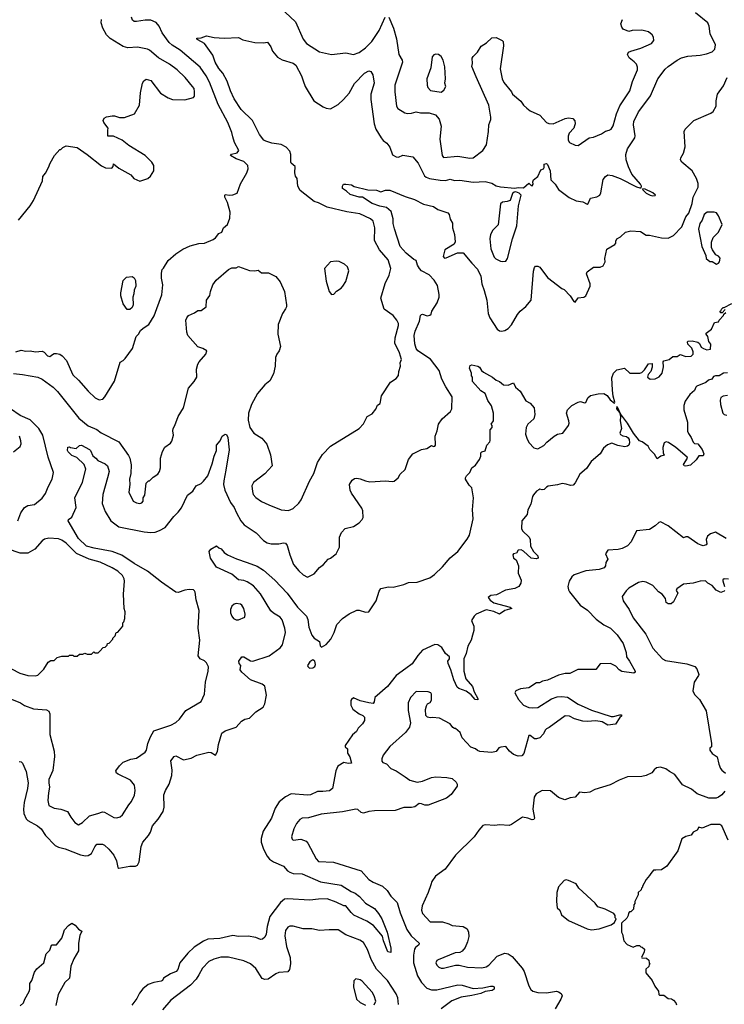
# Model space of a CAD drawing. Extents: x 1863118 to 1989590, y 394482 to 532474.
# Tile 43 of 215: x 1883310 to 1889737, y 460887 to 469863. Entities that reach past the tile are written whole.
import ezdxf

# ---------------------------------------------------------------- set-up
doc = ezdxf.new("R2010")
doc.units = 0

msp = doc.modelspace()

# ---------------------------------------------------------------- linework, layer by layer
at = {"layer": '0CON20XD'}
for points in [[(1885685.8, 469975), (1885824.3, 469845), (1885895.6, 469685), (1885925.4, 469645.4), (1886045, 469571.1), (1886154.3, 469545.7), (1886285, 469560), (1886355, 469544.5), (1886405, 469563.1), (1886464.7, 469605.3), (1886522.9, 469665), (1886589.6, 469765), (1886642.7, 469887.3)], [(1883300, 468035), (1883405, 468166), (1883435.4, 468214.6), (1883518.8, 468395), (1883522, 468435), (1883546.2, 468465), (1883573.9, 468516.1), (1883586.7, 468555), (1883627.5, 468625), (1883675, 468680), (1883685, 468680), (1883703, 468697), (1883735, 468712.5), (1883835, 468696.7), (1883926.7, 468635), (1884055, 468531.2), (1884093.9, 468513.9), (1884149.3, 468510.7), (1884162.5, 468525), (1884165, 468550), (1884215, 468508.8), (1884325, 468450), (1884352.5, 468415), (1884405, 468392.5), (1884480, 468415), (1884503, 468437), (1884532.5, 468485), (1884532.5, 468535), (1884515.9, 468565.9), (1884455, 468626.7), (1884305, 468716.2), (1884243.3, 468765), (1884165, 468802.9), (1884115, 468800), (1884112.5, 468855), (1884117.5, 468875), (1884077.5, 468925), (1884072.5, 468945), (1884080, 468965), (1884103, 468977), (1884155, 468986.7), (1884175, 468986.7), (1884220.5, 468970.5), (1884265, 468971.2), (1884356.7, 469005), (1884402, 469085), (1884412, 469195), (1884430, 469285), (1884442.5, 469305), (1884465, 469322.5), (1884505, 469310), (1884595, 469193.3), (1884665, 469152), (1884705, 469136), (1884815, 469132), (1884895, 469153.3), (1884903.3, 469166.7), (1884905.8, 469204.2), (1884900, 469235), (1884887.5, 469255), (1884819.2, 469335), (1884745.6, 469405), (1884675, 469456.9), (1884576.2, 469516.2), (1884495, 469584), (1884475, 469594), (1884385, 469612), (1884297.3, 469607.3), (1884255, 469618.6), (1884135, 469692.9), (1884100.8, 469725), (1884067.1, 469785), (1884054.2, 469835), (1884055.8, 469865)], [(1883610.3, 466809.7), (1883625, 466818.8), (1883645, 466820.8), (1883675, 466812.5), (1883697.4, 466797.4), (1883737.5, 466755), (1883794.2, 466625), (1883847.2, 466577.2), (1883935, 466476), (1883997, 466417), (1884035, 466398.8), (1884067.5, 466405), (1884086.2, 466425), (1884175, 466567.5), (1884225, 466740), (1884255, 466756.7), (1884273.3, 466775), (1884338.8, 466865), (1884373.3, 466975), (1884395, 466997.5), (1884411.7, 467028.3), (1884435, 467052.5), (1884486.7, 467085), (1884537.9, 467162.1), (1884607.5, 467355), (1884616.2, 467445), (1884603.6, 467506.4), (1884603.6, 467553.6), (1884610, 467585), (1884620.5, 467599.5), (1884665, 467666.7), (1884735, 467728.8), (1884798.8, 467771.2), (1884865, 467800.8), (1884945, 467822), (1884995, 467826), (1885075, 467860.8), (1885095.8, 467875), (1885125, 467914.3), (1885155, 467927.5), (1885169.2, 467965), (1885205.7, 467995), (1885227.5, 468055), (1885228.8, 468108.8), (1885205.8, 468195.8), (1885182.5, 468245), (1885182.5, 468265), (1885185, 468270), (1885225, 468263.3), (1885255, 468266.7), (1885295, 468282.5), (1885323.4, 468366.6), (1885382.4, 468467.6), (1885394.2, 468505), (1885390.8, 468535), (1885355, 468569.2), (1885284.3, 468595), (1885233.3, 468625), (1885242.3, 468637.7), (1885295, 468650.6), (1885308.2, 468671.8), (1885269.5, 468745), (1885254.5, 468795), (1885245, 468833.8), (1885207, 468927), (1885119.1, 469089.1), (1885042.2, 469295), (1885012, 469352), (1884955, 469431.9), (1884775, 469586.4), (1884701.5, 469631.5), (1884674.4, 469655), (1884608.8, 469745), (1884582.7, 469805), (1884555, 469836.5), (1884505, 469857.9), (1884455, 469858.5), (1884375, 469846.4), (1884355, 469848.1), (1884338.3, 469858.3), (1884330, 469885)], [(1885432.9, 465562.9), (1885440.8, 465535), (1885465, 465506), (1885515, 465470.8), (1885581.4, 465441.4), (1885695, 465396.2), (1885760.7, 465389.3), (1885805, 465407.5), (1885856.7, 465455), (1885876.7, 465485), (1885954.1, 465655.9), (1885992.9, 465725), (1886027.5, 465825), (1886072.1, 465897.9), (1886145, 465976.2), (1886405, 466136.7), (1886445, 466177.5), (1886480, 466245), (1886525, 466270), (1886558.3, 466311.7), (1886575, 466347.5), (1886597.5, 466365), (1886610, 466435), (1886692, 466558), (1886745, 466593.3), (1886765, 466620), (1886766.7, 466655), (1886784, 466705), (1886781.2, 466735), (1886792.5, 466765), (1886774.2, 466825), (1886731.9, 466915), (1886735, 466962.5), (1886766, 467075), (1886764, 467095), (1886750.8, 467125), (1886716.9, 467166.9), (1886635, 467223.8), (1886604.5, 467325), (1886643, 467457), (1886681.2, 467535), (1886696, 467595), (1886672, 467675), (1886592.2, 467765), (1886545, 467850), (1886549.6, 467965), (1886535, 468026), (1886508.9, 468048.9), (1886412, 468092), (1886295, 468111.8), (1886115, 468153.1), (1886035, 468194.3), (1885995.6, 468205.6), (1885867.4, 468307.4), (1885845.5, 468345.5), (1885840, 468415), (1885826.4, 468436.4), (1885818.3, 468468.3), (1885821.4, 468525), (1885787.5, 468555), (1885784.3, 468564.3), (1885784.4, 468635), (1885773.6, 468663.6), (1885740.9, 468700.9), (1885695, 468726.7), (1885608.9, 468738.9), (1885555, 468754.4), (1885536.4, 468766.4), (1885497.3, 468817.3), (1885434.7, 468944.7), (1885329.4, 469045), (1885265, 469142), (1885232.5, 469215), (1885203.1, 469303.1), (1885162.7, 469375), (1885127.7, 469417.7), (1885092.2, 469475), (1885070.2, 469540.2), (1884996.9, 469645), (1884935, 469678.8), (1884926.7, 469685), (1884925, 469696.2), (1884965, 469699.2), (1885015, 469715.5), (1885085, 469702.5), (1885175, 469695.8), (1885305, 469702), (1885345, 469680.8), (1885454.2, 469654.2), (1885532.7, 469652.7), (1885569.2, 469659.2), (1885600, 469615), (1885615, 469576.7), (1885662.7, 469522.7), (1885705, 469496), (1885805, 469465.7), (1885828.7, 469448.7), (1885881.7, 469351.7), (1885894.5, 469304.5), (1885914.6, 469254.6), (1885993.9, 469123.9), (1886077.6, 469067.6), (1886105.4, 469055.4), (1886145, 469049.4), (1886215, 469090), (1886264.7, 469135.3), (1886315, 469192), (1886365, 469282), (1886454, 469375), (1886495, 469397.5), (1886512.3, 469392.3), (1886531.2, 469361.2), (1886542.5, 469285), (1886513.5, 469185), (1886511.5, 469135), (1886542.1, 468915), (1886559.5, 468865), (1886605.5, 468785), (1886625, 468760.6), (1886657.2, 468737.2), (1886685, 468700), (1886710.8, 468630.8), (1886744.1, 468614.1), (1886765, 468610.8), (1886805, 468629.2), (1886894.5, 468614.5), (1886945.5, 468555.5), (1887000.8, 468440.8), (1887016.6, 468426.6), (1887046.8, 468416.8), (1887145, 468399.8), (1887195, 468398.4), (1887235, 468408.9), (1887275, 468398.5), (1887325, 468401.1), (1887445, 468381.5), (1887555, 468387.5), (1887615, 468372.5), (1887655, 468348.1), (1887695, 468338.1), (1887825, 468328), (1887855, 468333.8), (1887905, 468330), (1887955, 468372.5), (1887975, 468352.5), (1887985, 468350), (1887992.5, 468365), (1887990, 468385), (1887996.4, 468403.6), (1888036.8, 468433.2), (1888063.3, 468495), (1888086.1, 468503.9), (1888092.5, 468515), (1888092.5, 468545), (1888115, 468552.5), (1888125, 468542.5), (1888148.8, 468485), (1888153.2, 468403.2), (1888193.8, 468365), (1888225, 468314), (1888321.7, 468241.7), (1888385, 468212), (1888445, 468203.3), (1888485, 468180), (1888495, 468187.5), (1888517.5, 468235), (1888575, 468248.8), (1888601.2, 468265), (1888610, 468285), (1888632, 468405), (1888653.3, 468435), (1888675, 468448.8), (1888715, 468442), (1888786.6, 468416.6), (1888935, 468340), (1888965, 468330), (1888978.3, 468331.7), (1888982.5, 468345), (1888973.3, 468365), (1888894.5, 468454.5), (1888861.4, 468521.4), (1888840.5, 468585), (1888838.5, 468635), (1888854.6, 468685.4), (1888919.4, 468785), (1888924.4, 468805), (1888907.5, 468905), (1888912.2, 468935), (1888955, 469024), (1888985, 469062.5), (1889062, 469168), (1889130, 469325), (1889197.6, 469412.4), (1889223.6, 469436.4), (1889306.2, 469495), (1889345, 469514.4), (1889405, 469530.6), (1889515, 469539.4), (1889575, 469552.5), (1889625, 469570.6), (1889650.6, 469595), (1889655.5, 469635), (1889608.2, 469735), (1889599.6, 469805), (1889585, 469834.4), (1889475, 469924.4)], [(1886676.5, 469885), (1886719.1, 469785), (1886747.7, 469687.7), (1886768.1, 469545), (1886797.5, 469495), (1886800.8, 469475), (1886732.2, 469265), (1886731.1, 469205), (1886748.1, 469075), (1886758.8, 469055), (1886823.2, 469013.2), (1886845, 469007.5), (1886885, 469011.9), (1886925, 469024.3), (1886965, 469015.6), (1887045.5, 469015.5), (1887103.8, 468995), (1887135.4, 468955.4), (1887153, 468893), (1887140.5, 468775), (1887164.5, 468624.5), (1887175, 468606), (1887305, 468619.3), (1887415, 468599.4), (1887445, 468604.3), (1887535, 468670), (1887566.6, 468723.4), (1887587.1, 468845), (1887590, 468905), (1887606.8, 468953.2), (1887608.1, 468975), (1887588.9, 469085), (1887473.9, 469343.9), (1887433.3, 469436.7), (1887438.8, 469465), (1887437, 469513), (1887445, 469527.5), (1887485, 469566.7), (1887518.3, 469621.7), (1887567.3, 469652.7), (1887615, 469697.5), (1887655, 469702.5), (1887710, 469675), (1887720, 469665), (1887722.5, 469625), (1887692.7, 469415), (1887709.5, 469325), (1887725, 469292), (1887795, 469206.2), (1887806, 469185), (1887880, 469120), (1887904.3, 469085), (1887935, 469055.8), (1887965, 469032.5), (1888053.8, 468993.8), (1888115, 468926.2), (1888135, 468918), (1888175, 468914.2), (1888285, 468962), (1888315, 468968), (1888355, 468963.3), (1888372.3, 468942.3), (1888376, 468915), (1888371.2, 468895), (1888363.8, 468875), (1888322.4, 468827.6), (1888311.2, 468801.2), (1888312.5, 468765), (1888325, 468744), (1888375, 468718), (1888405, 468716.7), (1888505, 468786.7), (1888545, 468793.3), (1888615, 468823.3), (1888652.3, 468847.7), (1888687.5, 468855), (1888705, 468866.7), (1888724.3, 468895.7), (1888754.5, 469005), (1888782.7, 469077.3), (1888875.5, 469215), (1888899.4, 469300.6), (1888944.4, 469405), (1888945, 469430), (1888935, 469456.7), (1888915, 469480), (1888870, 469515), (1888853, 469547), (1888863.6, 469566.4), (1888885, 469577.5), (1888975, 469603.8), (1889073.6, 469646.4), (1889092.5, 469675), (1889090, 469705), (1889077.5, 469725), (1889045, 469753.3), (1888985, 469766.7), (1888895, 469763.3), (1888865, 469756.7), (1888815, 469776.7), (1888802, 469795), (1888794, 469825), (1888808.8, 469865)], [(1887155, 469203.3), (1887179.3, 469220.7), (1887197.5, 469255), (1887187.5, 469285), (1887193.3, 469325), (1887188.8, 469435), (1887173.3, 469495), (1887155, 469527.5), (1887130, 469545), (1887105, 469550), (1887086.4, 469543.6), (1887071.2, 469525), (1887061.2, 469425), (1887023.8, 469325), (1887027.5, 469265), (1887033.3, 469245), (1887056.4, 469216.4), (1887155, 469203.3)], [(1883990.8, 465045), (1883920, 465065), (1883845, 465132.9), (1883751.2, 465295), (1883753.8, 465306.2), (1883785, 465326.7), (1883825.7, 465415), (1883812.9, 465505), (1883883, 465647), (1883912, 465765), (1883898, 465808), (1883832.3, 465872.3), (1883785, 465891.2), (1883753.3, 465925), (1883747.5, 465935), (1883750, 465965), (1883765, 465970), (1883772.5, 465962.5), (1883825, 465953.3), (1883855, 465981.2), (1883875, 465984.2), (1883945.8, 465945), (1883955.6, 465935), (1883976.2, 465886.2), (1884005, 465867.1), (1884023.8, 465843.8), (1884090, 465815), (1884111.9, 465795), (1884126.1, 465745), (1884111.2, 465685), (1884067.5, 465535), (1884063.6, 465453.6), (1884088.7, 465378.7), (1884142.5, 465295), (1884215, 465240.6), (1884445.6, 465195.6), (1884505, 465188.6), (1884545, 465191.9), (1884586.2, 465205), (1884636.7, 465233.3), (1884715, 465334.2), (1884756.8, 465373.2), (1884786.4, 465413.6), (1884841.4, 465528.6), (1884890, 465565), (1884919.2, 465615), (1884964, 465635), (1884986.4, 465655), (1885025.4, 465704.6), (1885065.4, 465815.4), (1885082.7, 465885), (1885106.5, 465935), (1885104.2, 465985), (1885137.1, 466025), (1885156.2, 466065), (1885185, 466083.3), (1885195, 466082.5), (1885208.1, 466055), (1885219.3, 465940.7), (1885191.2, 465755), (1885170.6, 465659.4), (1885169.5, 465625), (1885180.8, 465575), (1885231.7, 465461.7), (1885266.1, 465416.1), (1885286.2, 465366.2), (1885328.1, 465295), (1885358.9, 465258.9), (1885466.2, 465185), (1885535, 465116), (1885566.7, 465095), (1885605, 465084.4), (1885675, 465085.6), (1885715, 465094.2), (1885735, 465090.8), (1885750.9, 465070.9), (1885773.3, 464985), (1885808.5, 464895), (1885855, 464838.6), (1885895, 464802.5), (1885935, 464780), (1885995, 464810), (1886045, 464870), (1886080, 464895), (1886122.5, 464945), (1886146.1, 464953.9), (1886196.1, 464993.9), (1886227.5, 465055), (1886226.7, 465145), (1886245, 465187.5), (1886280, 465225), (1886355, 465243.3), (1886405, 465276.7), (1886435, 465307.5), (1886443.3, 465325), (1886440, 465385), (1886431.2, 465411.2), (1886337.5, 465547.5), (1886325.6, 465575), (1886318.8, 465625), (1886343.8, 465665), (1886365, 465680), (1886385, 465682), (1886415, 465678.6), (1886465, 465658.6), (1886505, 465651.4), (1886645, 465658.6), (1886708.3, 465651.7), (1886725, 465656.7), (1886763.3, 465685), (1886779.5, 465720.5), (1886825, 465762.5), (1886828, 465772), (1886856.2, 465855), (1886896.7, 465905), (1886975, 465944.2), (1887022.5, 465955), (1887065, 465980), (1887085, 465972.5), (1887097.5, 465975), (1887102.5, 465985), (1887098, 466065), (1887118, 466115), (1887130, 466175), (1887163.3, 466225), (1887239.5, 466290.5), (1887251.2, 466315), (1887254.2, 466425), (1887195.6, 466515), (1887159.5, 466585), (1887135.5, 466665), (1887058, 466768), (1886941.1, 466845), (1886927.1, 466865), (1886913.1, 466906.9), (1886907.5, 466985), (1886917.9, 467025), (1886955.5, 467115), (1886966, 467165), (1886974.2, 467175.8), (1886985, 467178), (1887025, 467164.2), (1887051.7, 467168.3), (1887061.7, 467178.3), (1887067.8, 467205), (1887117.4, 467282.6), (1887135.3, 467334.7), (1887136.5, 467356.5), (1887120.8, 467440.8), (1887089.8, 467489.8), (1887045, 467536.9), (1886975.7, 467575), (1886955.5, 467595), (1886937.1, 467625), (1886925, 467667.1), (1886905, 467675.6), (1886835, 467734.5), (1886780, 467795), (1886727.2, 467957.2), (1886717.2, 468005), (1886717.1, 468047.1), (1886697.8, 468115), (1886655, 468151.1), (1886593.9, 468163.9), (1886525, 468187.5), (1886435.3, 468245.3), (1886405, 468244.6), (1886325, 468269.1), (1886291.5, 468301.5), (1886254.2, 468325), (1886254.1, 468345.9), (1886262.5, 468365), (1886286, 468364), (1886335, 468358.6), (1886361.2, 468341.2), (1886485, 468312.5), (1886565, 468310), (1886605, 468292.5), (1886645, 468309.2), (1886685, 468310), (1886825, 468250), (1886910, 468225), (1886992.7, 468182.7), (1887085, 468159.6), (1887125, 468132.5), (1887215, 468101.2), (1887226.9, 468086.9), (1887235.6, 468045), (1887258.1, 468008.1), (1887257.3, 467965), (1887275.9, 467905.9), (1887281.8, 467838.2), (1887272.6, 467817.4), (1887187.5, 467765), (1887173, 467703), (1887185, 467690), (1887199.3, 467690.7), (1887301.7, 467738.3), (1887355, 467736.4), (1887435, 467643.2), (1887485, 467590), (1887515, 467526), (1887524.6, 467454.6), (1887547.1, 467395), (1887569.4, 467305), (1887584.2, 467185), (1887598, 467145), (1887665, 467043.3), (1887685, 467026.2), (1887705, 467024), (1887735, 467031.2), (1887765, 467048.8), (1887795, 467081.2), (1887850, 467175), (1887875, 467206.2), (1887925, 467248.8), (1887974, 467305), (1887995, 467570), (1888004, 467605), (1888015, 467616), (1888035, 467617.5), (1888055, 467606), (1888125, 467513.8), (1888255, 467411.2), (1888275, 467402.5), (1888332, 467345), (1888365, 467293.3), (1888375, 467287.5), (1888405, 467327.5), (1888455, 467332.5), (1888473, 467347), (1888513.3, 467435), (1888513.3, 467455), (1888480.8, 467545), (1888485.9, 467564.1), (1888545, 467606), (1888605, 467606.2), (1888631.7, 467618.3), (1888650, 467655), (1888646.7, 467685), (1888665, 467770), (1888737.5, 467815), (1888746.7, 467825), (1888746.7, 467845), (1888756.7, 467865), (1888791.2, 467885), (1888835, 467927.5), (1888885, 467939.2), (1888973.6, 467933.6), (1889025, 467900), (1889055, 467898.8), (1889165, 467873.8), (1889225, 467870), (1889274.2, 467895.8), (1889350, 467975), (1889384.2, 468065), (1889412, 468098), (1889442.7, 468187.3), (1889452.5, 468245), (1889497.5, 468335), (1889499.3, 468370.7), (1889482.5, 468415), (1889444.2, 468485), (1889348, 468565), (1889337.5, 468585), (1889340, 468605), (1889363, 468647), (1889379.2, 468705), (1889369.2, 468845), (1889380, 468865), (1889460, 468945), (1889615, 469010), (1889635, 469026.7), (1889662.5, 469075), (1889662.9, 469125), (1889676, 469185), (1889729.3, 469260.7), (1889763.8, 469335)], [(1889085, 468257.5), (1889105, 468260), (1889110, 468265), (1889085, 468286.2), (1889015, 468317.5), (1888995, 468320), (1888990, 468315), (1889025, 468282.5), (1889060, 468265), (1889085, 468257.5)], [(1887715, 467658.6), (1887745, 467663.3), (1887758, 467685), (1887805, 467866.7), (1887845.5, 467985), (1887860.8, 468165), (1887882.5, 468265), (1887865, 468281.2), (1887835, 468293.8), (1887819.3, 468290.7), (1887805, 468277.5), (1887783.8, 468215), (1887757.5, 468205), (1887715, 468201.2), (1887694, 468186), (1887675, 467992.5), (1887626.8, 467943.2), (1887605.4, 467904.6), (1887596.9, 467866.9), (1887608.6, 467775), (1887638.3, 467698.3), (1887653, 467683), (1887695, 467662.9), (1887715, 467658.6)], [(1889665, 467633.8), (1889685, 467642.5), (1889693.3, 467655), (1889699.3, 467689.3), (1889685, 467707.5), (1889660.7, 467720.7), (1889630, 467765), (1889621.2, 467785), (1889618.8, 467835), (1889635, 467877.5), (1889682.3, 467927.7), (1889718, 467995), (1889683.3, 468075), (1889665, 468102.5), (1889645, 468110), (1889580.7, 468109.3), (1889551.7, 468088.3), (1889533.3, 468035), (1889514.1, 468005.9), (1889500, 467955), (1889531.2, 467795), (1889567.5, 467715), (1889572.5, 467685), (1889605, 467657.5), (1889625, 467657.5), (1889665, 467633.8)], [(1883255, 466636.2), (1883335, 466629.6), (1883475, 466603.1), (1883515, 466587.1), (1883615, 466514.3), (1883655, 466474.3), (1883849.1, 466229.1), (1883935, 466161.1), (1884015, 466126.9), (1884053, 466097), (1884213.4, 466013.4), (1884301.1, 465891.1), (1884314.5, 465864.5), (1884327.5, 465805), (1884324, 465725), (1884312, 465675), (1884316, 465625), (1884304.2, 465555), (1884346.2, 465475), (1884375, 465460), (1884405, 465453.8), (1884425, 465457.5), (1884437, 465473), (1884437.5, 465505), (1884451.7, 465528.3), (1884463, 465637), (1884485, 465660), (1884495, 465660), (1884527, 465693), (1884569.3, 465720.7), (1884586.2, 465745), (1884593.6, 465776.4), (1884594.1, 465865.9), (1884612.3, 465927.7), (1884635, 465967.5), (1884685, 466002.5), (1884697.7, 466022.3), (1884713.3, 466075), (1884706.2, 466115), (1884708.8, 466135), (1884725.9, 466164.1), (1884755.8, 466244.2), (1884803.3, 466325), (1884851.2, 466505), (1884902.5, 466565), (1884926.1, 466603.9), (1884923, 466677), (1884935.8, 466724.2), (1884945.9, 466744.1), (1885007.5, 466815), (1885017, 466843), (1884980, 466865), (1884935, 466880), (1884843.8, 466985), (1884833.8, 467015), (1884826.7, 467125), (1884833.9, 467146.1), (1884850, 467165), (1884905, 467190), (1884935, 467213.3), (1884965, 467212.5), (1885010, 467245), (1885012.5, 467305), (1885045, 467350), (1885050, 467385), (1885073, 467447), (1885102.3, 467487.7), (1885214.2, 467585.8), (1885245, 467602.5), (1885285, 467602.5), (1885305, 467612.5), (1885405, 467576.2), (1885455, 467573.3), (1885485, 467580), (1885515, 467556.2), (1885580, 467555), (1885645, 467523.3), (1885685, 467472.5), (1885723.8, 467385), (1885744, 467265), (1885744, 467245), (1885735, 467226.7), (1885708, 467185), (1885667.5, 467085), (1885665.8, 466995), (1885688, 466885), (1885678, 466845), (1885656.2, 466815), (1885644, 466785), (1885641.2, 466705), (1885625.8, 466634.2), (1885590.3, 466569.7), (1885545.8, 466534.2), (1885478, 466455), (1885424.4, 466355.6), (1885395.8, 466275), (1885393, 466213), (1885410, 466145), (1885445, 466093.3), (1885517.7, 466047.7), (1885563.6, 465993.6), (1885596.7, 465895), (1885613.3, 465795), (1885545.7, 465724.3), (1885443.3, 465645), (1885428, 465615), (1885432.9, 465562.9)], [(1886155, 467357.5), (1886175, 467360), (1886200.7, 467389.3), (1886242.5, 467415), (1886258.8, 467435), (1886283.3, 467475), (1886313.3, 467575), (1886298.8, 467608.8), (1886273.3, 467635), (1886225, 467658.8), (1886195, 467663.3), (1886145, 467656.7), (1886090, 467595), (1886105, 467480), (1886133.8, 467385), (1886155, 467357.5)], [(1884315, 467220), (1884291.7, 467221.7), (1884253.9, 467273.9), (1884233.3, 467345), (1884233, 467373), (1884252.5, 467485), (1884285, 467516.7), (1884335, 467522.5), (1884355, 467510), (1884367.5, 467485), (1884370, 467435), (1884353.6, 467396.4), (1884352.5, 467365), (1884343.3, 467335), (1884346.4, 467263.6), (1884335, 467240), (1884315, 467220)], [(1889745, 467220), (1889718.3, 467191.7), (1889701.7, 467191.7), (1889700, 467205), (1889708.3, 467211.7), (1889710, 467225), (1889725, 467240), (1889735, 467240), (1889804.3, 467275.7)], [(1889077.5, 466695), (1889067.5, 466655), (1889041.7, 466628.3), (1889036.7, 466605), (1889060, 466585), (1889105, 466588), (1889142.5, 466607.5), (1889170.7, 466639.3), (1889183, 466697), (1889177.5, 466745), (1889185, 466752.5), (1889235, 466766.7), (1889268.3, 466791.7), (1889306.4, 466793.6), (1889335, 466810), (1889385, 466793.8), (1889435, 466796.2), (1889452, 466815), (1889454, 466835), (1889439.2, 466869.2), (1889403.3, 466905), (1889400, 466925), (1889408.3, 466931.7), (1889443.6, 466936.4), (1889495, 466923.3), (1889510.5, 466910.5), (1889526.7, 466876.7), (1889547.5, 466865), (1889576.4, 466853.6), (1889609.3, 466860.7), (1889612.5, 466905), (1889595, 466930), (1889586.4, 466976.4), (1889570, 466995), (1889570, 467005), (1889618.3, 467041.7), (1889647, 467103), (1889685, 467110), (1889690, 467125), (1889730, 467165), (1889731.7, 467178.3), (1889750, 467195)], [(1883275, 466836.5), (1883325, 466849.4), (1883365, 466842.2), (1883405, 466845.6), (1883455, 466835.6), (1883515, 466840), (1883533, 466833), (1883565, 466798.8), (1883585, 466791.2), (1883610.3, 466809.7)], [(1883305, 463100), (1883325, 463097.5), (1883336.7, 463085), (1883368.8, 463008.8), (1883386.4, 462906.4), (1883382.2, 462855), (1883352.3, 462727.7), (1883344.6, 462665), (1883346.5, 462625), (1883369.1, 462579.1), (1883385, 462561.9), (1883472.4, 462512.4), (1883505.8, 462485), (1883545.7, 462425.7), (1883634.6, 462334.6), (1883665, 462320), (1883725.4, 462305.4), (1883865, 462248.9), (1883909.7, 462240.3), (1883935.5, 462244.5), (1883965, 462262), (1883995, 462321.2), (1884015, 462346.2), (1884065, 462348), (1884085, 462338), (1884121.7, 462301.7), (1884167.5, 462245), (1884192.9, 462195), (1884205, 462132.5), (1884215, 462127.5), (1884314.3, 462145.7), (1884365, 462146), (1884383.3, 462155), (1884399.2, 462185), (1884419.2, 462325), (1884434.4, 462365.6), (1884486, 462425), (1884504, 462455), (1884520, 462515), (1884574.3, 462575.7), (1884618.6, 462645), (1884627.1, 462685), (1884625.7, 462795), (1884640, 462835), (1884673.8, 462895), (1884697.7, 462972.3), (1884701.7, 463021.7), (1884690, 463105), (1884717.5, 463145), (1884735, 463152.5), (1884805, 463116.7), (1884875, 463130), (1884925, 463158.8), (1885035, 463186.2), (1885055, 463182.5), (1885095, 463157.5), (1885115, 463190), (1885122.5, 463255), (1885155, 463359.2), (1885185, 463378.6), (1885285, 463413.8), (1885332, 463468), (1885364.6, 463485.4), (1885405, 463496.9), (1885465, 463554.5), (1885530, 463595), (1885544.7, 463625.3), (1885560.5, 463705), (1885546, 463786), (1885522, 463805), (1885415, 463843.5), (1885335, 463915.6), (1885321.5, 463935), (1885327.5, 463975), (1885312.5, 463995), (1885307.5, 464015), (1885335, 464056), (1885355, 464055.7), (1885415, 464019.2), (1885435, 464014.3), (1885585.3, 464064.7), (1885685, 464135.6), (1885707.7, 464165), (1885735.4, 464275), (1885728.5, 464315), (1885702.7, 464392.7), (1885685, 464416.5), (1885623.9, 464453.9), (1885601.4, 464475), (1885505, 464630), (1885442.4, 464702.4), (1885385, 464739.4), (1885355, 464750), (1885305, 464755.6), (1885245, 464808.6), (1885105, 464871.2), (1885050, 464955), (1885038.8, 465015), (1885053.8, 465035), (1885105, 465066.7), (1885127.5, 465047.5), (1885148.8, 465038.8), (1885175, 465006.2), (1885205, 464983.8), (1885286.8, 464946.8), (1885385, 464915.6), (1885475, 464882.5), (1885534.5, 464844.5), (1885638, 464755), (1885750.6, 464635), (1885845, 464507.5), (1885925.6, 464425), (1885937.5, 464395), (1885947.5, 464325), (1885975, 464253.3), (1885995, 464226.2), (1886043.3, 464195), (1886050, 464155), (1886063.6, 464143.6), (1886105, 464166), (1886146.9, 464215), (1886179.1, 464275), (1886201.5, 464348.5), (1886255, 464402.7), (1886315, 464447.3), (1886385, 464479.4), (1886405, 464479.4), (1886463, 464463), (1886495.7, 464464.3), (1886562, 464565), (1886587.9, 464652.1), (1886605, 464676.2), (1886675, 464692.5), (1886715, 464691.2), (1886815, 464713.8), (1886855, 464732), (1886935, 464734.2), (1887050, 464775), (1887092, 464805), (1887165, 464876), (1887235, 464956.7), (1887305, 465014), (1887391.7, 465128.3), (1887414, 465165), (1887447.3, 465312.7), (1887438.6, 465395), (1887450, 465505), (1887434, 465594), (1887408.9, 465618.9), (1887376.2, 465675), (1887376, 465685), (1887384, 465705), (1887414.4, 465735.6), (1887435, 465776.2), (1887468.6, 465801.4), (1887503.3, 465855), (1887516.1, 465883.9), (1887516.7, 465915), (1887525, 465923.3), (1887556.4, 465933.6), (1887571.2, 465985), (1887597.5, 466015), (1887601.7, 466028.3), (1887602.5, 466125), (1887620, 466145), (1887620, 466165), (1887610, 466175), (1887630, 466205), (1887632.5, 466275), (1887613.6, 466343.6), (1887580.3, 466390.3), (1887554.1, 466454.1), (1887515, 466480), (1887441.2, 466565), (1887440, 466605), (1887430, 466615), (1887431.7, 466641.7), (1887413.3, 466685), (1887420, 466710), (1887433, 466717), (1887490, 466705), (1887505, 466696.2), (1887522.5, 466665), (1887539.3, 466649.3), (1887622.5, 466605), (1887656.4, 466576.4), (1887687.5, 466565), (1887724.2, 466534.2), (1887765, 466530.8), (1887815, 466553.3), (1887833.3, 466513.3), (1887875, 466477.5), (1887927.8, 466387.8), (1887966.4, 466366.4), (1888002, 466325), (1888008.8, 466265), (1887998.6, 466225), (1887945.4, 466174.6), (1887929.5, 466145), (1887924.3, 466085), (1887938, 466038), (1887955.8, 466005), (1887998.5, 465958.5), (1888035, 465949.4), (1888090.2, 465979.8), (1888118.3, 466011.7), (1888185, 466067.5), (1888215, 466083.1), (1888265, 466094.4), (1888314.4, 466165), (1888320.8, 466185), (1888320, 466205), (1888297.1, 466275), (1888307.5, 466305), (1888345, 466346), (1888405, 466376.7), (1888425, 466382.5), (1888460.7, 466370.7), (1888475, 466373.3), (1888492.5, 466415), (1888515, 466436), (1888585, 466453.8), (1888636.7, 466456.7), (1888667.4, 466437.4), (1888695, 466398.6), (1888735, 466366.7), (1888739.2, 466375), (1888721.7, 466431.7), (1888715.7, 466485), (1888710.3, 466599.7), (1888725, 466640), (1888755, 466670), (1888825, 466687.5), (1888875, 466641.2), (1888965, 466640), (1888985, 466647.5), (1889009.3, 466670.7), (1889045, 466726.7), (1889078.3, 466728.3), (1889077.5, 466695)], [(1889765, 466644), (1889728.3, 466641.7), (1889690, 466615), (1889655, 466617.5), (1889638.8, 466611.2), (1889622.5, 466585), (1889593, 466577), (1889566.7, 466555), (1889486.8, 466523.2), (1889476.9, 466513.1), (1889465, 466481.2), (1889423.4, 466446.6), (1889379.4, 466385), (1889368.6, 466345), (1889366.9, 466305), (1889401.5, 466195), (1889402.1, 466112.1), (1889410.3, 466090.3), (1889435.8, 466055), (1889451.1, 466011.1), (1889465, 466000), (1889496, 465995), (1889535, 465946.2), (1889551.2, 465905), (1889545, 465887.5), (1889503.6, 465886.4), (1889479.3, 465850.7), (1889428.3, 465801.7), (1889385, 465792.5), (1889370, 465795), (1889363, 465807), (1889400, 465865), (1889397.5, 465875), (1889295, 465963.3), (1889228.3, 466008.3), (1889205, 466016.2), (1889187.5, 466005), (1889177, 465963), (1889180, 465915), (1889188.3, 465891.7), (1889156.4, 465883.6), (1889125, 465860), (1889101.1, 465901.1), (1889058, 465945), (1889041.2, 465975), (1888987.5, 466015), (1888964, 466025), (1888908.6, 466095), (1888854, 466185), (1888790, 466270), (1888766.9, 466325), (1888755, 466336.7), (1888753.1, 466315), (1888781.7, 466281.7), (1888791.2, 466245), (1888787, 466207), (1888797.5, 466135), (1888783.8, 466095), (1888791.3, 466081.3), (1888810.7, 466069.3), (1888845, 466063.3), (1888860.7, 466050.7), (1888868.8, 466035), (1888871.2, 466005), (1888865.9, 465984.1), (1888855, 465974), (1888830.8, 465969.2), (1888765, 465982.5), (1888711.7, 466001.7), (1888671.2, 465988.8), (1888635, 465956.7), (1888604.5, 465905.5), (1888521.2, 465835), (1888478.9, 465771.1), (1888419.3, 465720.7), (1888377.8, 465642.2), (1888359.4, 465620.6), (1888335, 465615.8), (1888295, 465630), (1888256.4, 465633.6), (1888215, 465621.2), (1888130.7, 465609.3), (1888115, 465602.5), (1888095, 465580), (1888075, 465576.7), (1888055, 465583.3), (1888045, 465578), (1888024, 465565), (1887995, 465530.8), (1887986.7, 465515), (1887973.3, 465446.7), (1887943.5, 465395), (1887939, 465351), (1887888.5, 465295), (1887886.9, 465225), (1887894.5, 465204.5), (1887957.5, 465145), (1887964.4, 465124.4), (1887967.8, 465065), (1887995, 465013.8), (1888036.7, 464975), (1888040, 464955), (1888020.7, 464949.3), (1887975, 464953.8), (1887905, 465018.8), (1887885, 465028.8), (1887855, 465026), (1887841.2, 464998.8), (1887815, 464993.8), (1887808, 464985), (1887814, 464955), (1887837.5, 464937.5), (1887860.8, 464885), (1887855, 464817.5), (1887883.6, 464755), (1887880, 464725), (1887862.9, 464697.1), (1887825, 464678.2), (1887742, 464662), (1887659.3, 464620.7), (1887605.9, 464614.1), (1887583.3, 464595), (1887600.3, 464570.3), (1887635, 464545.8), (1887785, 464508.8), (1887797.5, 464495), (1887735, 464475.7), (1887685, 464444.5), (1887635, 464468.2), (1887565, 464481.8), (1887474, 464445), (1887454.4, 464425.6), (1887430.8, 464385), (1887450.6, 464335), (1887451.4, 464295), (1887440.6, 464250.6), (1887427.8, 464205), (1887398, 464152), (1887382.1, 464085), (1887360.8, 464035), (1887360.9, 463925), (1887378.6, 463855), (1887440.6, 463785), (1887455.6, 463735), (1887489.2, 463675), (1887488, 463662), (1887465, 463665.8), (1887427.1, 463707.1), (1887381.7, 463741.7), (1887315, 463766.8), (1887299.4, 463779.4), (1887268.7, 463845), (1887243.6, 463935), (1887216.9, 463995), (1887213.8, 464016.2), (1887229.4, 464035), (1887229.1, 464055), (1887195, 464084.3), (1887159.6, 464139.6), (1887125, 464164), (1887095, 464166.2), (1886985, 464115.8), (1886942.4, 464067.6), (1886890.2, 463989.8), (1886830.9, 463949.1), (1886744.1, 463885.9), (1886664.6, 463785.4), (1886548.8, 463685), (1886543.8, 463645), (1886535, 463630), (1886493.9, 463633.9), (1886415, 463654), (1886355, 463681.2), (1886335, 463666.7), (1886330, 463655), (1886330.8, 463615), (1886348.3, 463578.3), (1886405, 463536), (1886438.8, 463518.8), (1886453.8, 463505), (1886456, 463495), (1886454, 463475), (1886438, 463445), (1886396.7, 463405), (1886382.5, 463375), (1886345, 463342.5), (1886277.5, 463245), (1886280, 463235), (1886301.2, 463215), (1886300, 463175), (1886321.7, 463141.7), (1886336.2, 463085), (1886305, 463081.9), (1886265, 463092), (1886211.7, 463058.3), (1886194.5, 463015.5), (1886161.9, 462855), (1886135, 462831.9), (1886076.3, 462826.3), (1886025, 462825.4), (1885962.2, 462797.8), (1885935, 462792.1), (1885785, 462805.6), (1885735, 462776.7), (1885677.2, 462732.8), (1885639.2, 462675), (1885608.1, 462585), (1885532.2, 462465), (1885512, 462398), (1885512.5, 462365), (1885535, 462302), (1885567.3, 462237.3), (1885588.5, 462208.5), (1885625, 462184.4), (1885715, 462145.8), (1885752, 462105), (1885775, 462090), (1885805, 462080.6), (1885885, 462075.6), (1886055, 462003.3), (1886243.1, 461973.1), (1886334, 461915), (1886369.4, 461899.4), (1886409.6, 461869.6), (1886465, 461808.9), (1886545, 461759.1), (1886582.5, 461715), (1886613.6, 461665), (1886662.5, 461545), (1886695, 461400), (1886695, 461357.5), (1886666.4, 461366.4), (1886626.7, 461465), (1886617.9, 461507.9), (1886535.9, 461605.9), (1886475, 461645.6), (1886358.3, 461698.3), (1886332.2, 461722.2), (1886285, 461783.3), (1886265, 461783.8), (1886197.6, 461817.6), (1886115, 461848.9), (1886034.5, 461845.5), (1885955, 461835.5), (1885752.4, 461847.6), (1885725, 461844.3), (1885687.5, 461815), (1885592.4, 461687.6), (1885566.7, 461595), (1885556.7, 461525), (1885545, 461500), (1885525, 461482), (1885505, 461476.2), (1885465, 461494.3), (1885395, 461507.1), (1885305, 461505.6), (1885255, 461513.6), (1885135, 461485.4), (1885025, 461480), (1884985, 461462.2), (1884902.3, 461407.7), (1884845, 461352.9), (1884769.2, 461265), (1884752.9, 461205), (1884738, 461185), (1884685, 461164.3), (1884622.5, 461125), (1884613.3, 461105), (1884601.7, 461098.3), (1884535, 461086.9), (1884482.2, 461067.8), (1884432, 461028), (1884402, 460988), (1884379.4, 460940.6), (1884331.4, 460878.6)], [(1889765, 466436.5), (1889725, 466432.5), (1889705, 466418.8), (1889698.6, 466395), (1889702.2, 466355), (1889724, 466275), (1889733.8, 466265), (1889758.9, 466258.9)], [(1883294.6, 465295.4), (1883321.2, 465368.8), (1883355, 465417.5), (1883385, 465435.7), (1883445, 465444.4), (1883515, 465500.8), (1883545.6, 465545), (1883568.6, 465605), (1883606.7, 465675), (1883617.5, 465735), (1883571.2, 465875), (1883520.8, 466075), (1883485, 466136.9), (1883404.7, 466214.7), (1883315, 466255.5), (1883225, 466316.7)], [(1883255, 465923.8), (1883315, 465973.3), (1883323.9, 465996.1), (1883320.8, 466025), (1883307.8, 466065)], [(1889755, 465133.3), (1889655, 465190.6), (1889610, 465175), (1889582, 465155), (1889571.2, 465125), (1889576.7, 465085), (1889572.5, 465075), (1889545, 465068), (1889525, 465072), (1889495, 465086), (1889405, 465147.5), (1889385, 465150), (1889365, 465140), (1889225, 465249.2), (1889155, 465286.2), (1889139.5, 465280.5), (1889105, 465247.5), (1889055, 465216.7), (1888936.7, 465203.3), (1888887, 465103), (1888853, 465067), (1888805, 465042.5), (1888767.9, 465032.1), (1888673.6, 465026.4), (1888653.8, 464995), (1888673.8, 464945), (1888656.2, 464915), (1888653.8, 464885), (1888640, 464865), (1888595, 464851.9), (1888475, 464840), (1888367.8, 464802.2), (1888346.7, 464783.3), (1888322.9, 464745), (1888309.2, 464695), (1888314.3, 464665), (1888325, 464646.2), (1888422, 464525), (1888489.3, 464479.3), (1888566.6, 464396.6), (1888636.3, 464346.3), (1888698, 464315), (1888758, 464255), (1888814.2, 464175), (1888841.4, 464095), (1888844, 464055), (1888870.8, 464015), (1888923.8, 463925), (1888923.3, 463915), (1888910, 463905), (1888802.3, 463922.3), (1888777.5, 463935), (1888748.3, 463968.3), (1888700, 463995), (1888605, 463990), (1888565, 463940), (1888400.7, 463939.3), (1888326.4, 463903.6), (1888285, 463903.3), (1888225, 463886.2), (1888125, 463842.5), (1888078.3, 463831.7), (1888051.7, 463818.3), (1888025, 463817.5), (1887955, 463773.3), (1887877.7, 463762.3), (1887836.1, 463743.9), (1887826.7, 463725), (1887858.6, 463665), (1887905, 463613.3), (1887955, 463593.5), (1887985, 463588.5), (1888035, 463593.5), (1888159.7, 463670.3), (1888210.9, 463689.1), (1888255, 463693.1), (1888305.5, 463685.5), (1888403.9, 463623.9), (1888493.2, 463583.2), (1888525, 463567.5), (1888705, 463511.2), (1888725, 463510), (1888785, 463526.2), (1888800, 463525), (1888800, 463515), (1888785, 463502.5), (1888745, 463440), (1888675, 463432.5), (1888623.2, 463463.2), (1888565, 463470), (1888485, 463465.3), (1888445, 463469.2), (1888370, 463490), (1888325, 463514.5), (1888285, 463515.6), (1888140.7, 463409.3), (1888115, 463397.5), (1888103.3, 463385), (1888088.8, 463351.2), (1888052.7, 463317.3), (1888025, 463306.2), (1888005, 463306.7), (1887965, 463337.5), (1887955, 463337.5), (1887907, 463173), (1887889.5, 463150.5), (1887855, 463148.6), (1887813.8, 463165), (1887776.7, 463195), (1887745, 463237.5), (1887698.3, 463231.7), (1887680, 463225), (1887655, 463190), (1887615, 463182.5), (1887508.3, 463191.7), (1887485, 463200), (1887467, 463217), (1887425, 463230), (1887346.4, 463316.4), (1887327.5, 463365), (1887285, 463400), (1887275, 463400), (1887260.7, 463410.7), (1887235, 463442.5), (1887140, 463495), (1887075, 463502.5), (1887055, 463497.5), (1887030, 463505), (1887015, 463520), (1887012.5, 463575), (1887020.7, 463609.3), (1887030, 463625), (1887053, 463637), (1887065, 463660), (1887067.5, 463715), (1887060, 463725), (1887035, 463736.7), (1886925, 463738.8), (1886874, 463685), (1886854, 463635), (1886852.5, 463565), (1886873.2, 463453.2), (1886866.1, 463413.9), (1886829.4, 463365), (1886685, 463238), (1886625, 463158), (1886611.5, 463125), (1886614.1, 463104.1), (1886622.7, 463092.7), (1886655, 463080), (1886696.4, 463036.4), (1886745, 463014.3), (1886825, 462960), (1886869.3, 462929.3), (1886935, 462913.3), (1886985, 462920), (1887066.8, 462953.2), (1887105, 462960.6), (1887205.7, 462955.7), (1887255, 462944), (1887292.3, 462912.3), (1887301.2, 462895), (1887301.2, 462875), (1887245, 462800), (1887203, 462767), (1887035, 462702.5), (1887005, 462702.5), (1886975, 462715.7), (1886955, 462717.1), (1886915, 462688.1), (1886885, 462681.4), (1886815, 462681.2), (1886735, 462654), (1886545, 462651.2), (1886494.5, 462645.5), (1886445, 462630), (1886425, 462634.5), (1886395, 462663.8), (1886375, 462666.2), (1886255, 462642.5), (1886060.9, 462620.9), (1885945, 462586.9), (1885885.8, 462584.2), (1885865, 462572), (1885835, 462536.2), (1885809.2, 462485), (1885790, 462415), (1885795, 462392.5), (1885805, 462383.8), (1885875, 462391.5), (1885921.4, 462375), (1885938.9, 462355), (1886015, 462213.3), (1886035, 462187.9), (1886172, 462182), (1886425, 462104.4), (1886494.7, 462024.7), (1886535, 462000), (1886618.8, 461965), (1886662.5, 461925), (1886695, 461872), (1886752.2, 461815), (1886779.5, 461720.5)], [(1883236, 463945), (1883310, 463905), (1883385, 463885.8), (1883455, 463880), (1883475, 463887.5), (1883529.3, 463940.7), (1883570, 464005), (1883595, 464020), (1883625, 464020), (1883653, 464047), (1883695, 464060), (1883755, 464060), (1883765, 464070), (1883795, 464070), (1883805, 464060), (1883835, 464060), (1883855, 464080), (1883885, 464080), (1883905, 464087.5), (1883925, 464080), (1883965, 464080), (1883985, 464100), (1883995, 464090), (1884025, 464090), (1884040, 464105), (1884071.7, 464138.3), (1884088.3, 464141.7), (1884108.3, 464161.7), (1884110, 464175), (1884125, 464180), (1884160, 464215), (1884160, 464225), (1884180, 464245), (1884190, 464275), (1884205, 464280), (1884250, 464335), (1884250, 464365), (1884260, 464375), (1884270, 464405), (1884272.5, 464465), (1884262.5, 464495), (1884256, 464625), (1884267.5, 464745), (1884264.2, 464765), (1884247.5, 464795), (1884204.2, 464835), (1884155, 464866.7), (1884045, 464916.4), (1883943.7, 464943.7), (1883827, 464997), (1883735, 465090.9), (1883695, 465118.5), (1883665, 465130), (1883575, 465137.5), (1883535, 465126.2), (1883515, 465111.2), (1883448, 465035), (1883385, 464998.6), (1883315, 465000.8), (1883198.6, 465038.6)], [(1883235, 463670), (1883316.3, 463636.3), (1883355, 463610), (1883435, 463580.6), (1883555, 463570), (1883575, 463560), (1883585.7, 463535), (1883586.4, 463346.4), (1883624.4, 463195), (1883628.6, 463145), (1883612.8, 463017.2), (1883575.6, 462935), (1883574.5, 462905), (1883582.5, 462865), (1883571.9, 462815), (1883567.1, 462745), (1883575, 462700), (1883625, 462674.2), (1883685, 462665.7), (1883745, 462645.8), (1883775, 462593.8), (1883814.4, 462544.4), (1883845, 462524), (1883884.2, 462545), (1883946, 462605), (1884023.3, 462625), (1884065, 462642.5), (1884085, 462637.5), (1884168.8, 462588.8), (1884195, 462586), (1884225, 462595.8), (1884248.6, 462615), (1884305, 462706), (1884329.2, 462735), (1884357, 462793), (1884364.2, 462835), (1884358, 462885), (1884321.3, 462931.3), (1884208.8, 462985), (1884193.8, 462995), (1884188, 463015), (1884220.6, 463059.4), (1884255, 463092.9), (1884325, 463120.8), (1884375, 463129.2), (1884455, 463186.2), (1884467.5, 463205), (1884479.5, 463265), (1884501.9, 463325), (1884535, 463379.2), (1884689.1, 463430.9), (1884733.8, 463455), (1884766.2, 463485), (1884825, 463566.2), (1884965, 463646.7), (1884994.4, 463715.6), (1885003.3, 463825), (1885029.4, 463925), (1885033, 463963), (1885015, 464001.2), (1884995, 464018), (1884955.7, 464035.7), (1884938, 464065), (1884954.4, 464205), (1884936.7, 464315), (1884946.3, 464476.3), (1884919.4, 464575), (1884911.2, 464645), (1884905, 464656.7), (1884895, 464666), (1884855, 464668.8), (1884815, 464662.5), (1884755, 464641.2), (1884735, 464644), (1884604.1, 464734.1), (1884474.7, 464834.7), (1884355, 464904.6), (1884241.3, 464981.3), (1884153.8, 465013.8), (1883990.8, 465045)], [(1889739.5, 464660.5), (1889735, 464652.5), (1889705, 464640), (1889662.6, 464662.6), (1889625, 464704.3), (1889585.6, 464725.6), (1889565, 464746.7), (1889515, 464743.8), (1889453.5, 464726.5), (1889365, 464716), (1889302.5, 464675), (1889298.3, 464658.3), (1889312.5, 464635), (1889273, 464557), (1889251.7, 464538.3), (1889225, 464537.5), (1889205, 464550), (1889200, 464585), (1889168.8, 464625), (1889135.8, 464645.8), (1889085, 464704), (1889025, 464736), (1888995, 464740), (1888955, 464731.2), (1888865, 464680), (1888840, 464655), (1888806.4, 464603.6), (1888814, 464565), (1888867.5, 464485), (1888905, 464408.8), (1889020.7, 464260.7), (1889083.3, 464135), (1889172, 464035), (1889200.3, 464020.3), (1889395, 463991.9), (1889466.3, 463966.3), (1889485.5, 463945.5), (1889504, 463895), (1889502.5, 463885), (1889462, 463825), (1889450.8, 463745), (1889465, 463710), (1889510, 463665), (1889572.3, 463562.3), (1889620.8, 463265), (1889618.8, 463235), (1889605, 463222.5), (1889604.3, 463205), (1889625, 463174.4), (1889672.1, 463142.1), (1889687.1, 463075), (1889701.4, 463035), (1889715, 463020.8), (1889748.8, 462995)], [(1889775, 464763.8), (1889735, 464766.7), (1889724, 464756), (1889724, 464746), (1889739.5, 464695)], [(1885285, 464392.5), (1885305, 464392.9), (1885363.9, 464416.1), (1885368, 464445), (1885355.8, 464495), (1885335, 464526.7), (1885325, 464536.2), (1885285, 464540), (1885265, 464533.8), (1885243.8, 464515), (1885234, 464485), (1885232.5, 464455), (1885244, 464425), (1885261.2, 464405), (1885285, 464392.5)], [(1885952.7, 463952.7), (1885985, 463954), (1886003.3, 463965), (1886007.5, 463985), (1886003.3, 464015), (1885985, 464026.7), (1885955, 464010), (1885936.2, 463975), (1885936.7, 463965), (1885952.7, 463952.7)], [(1889740.7, 462829.3), (1889713.3, 462795), (1889685, 462774.2), (1889663.2, 462766.8), (1889595, 462766.7), (1889488.8, 462805), (1889438.7, 462848.7), (1889356.3, 462886.3), (1889285, 462982), (1889237.7, 463007.7), (1889204.2, 463034.2), (1889155, 463048), (1889118.8, 463041.2), (1889095.8, 463024.2), (1889075, 462998), (1889025, 462972.1), (1888985, 462962.1), (1888855, 462959.2), (1888778.9, 462931.1), (1888695, 462888.9), (1888555, 462845.5), (1888509.2, 462820.8), (1888465, 462814.4), (1888415, 462821.4), (1888375.6, 462774.4), (1888329.3, 462769.3), (1888280.7, 462750.7), (1888223, 462773), (1888152.1, 462832.1), (1888075, 462836), (1888019.2, 462805), (1888003.3, 462775), (1887991.1, 462665), (1888004.3, 462585), (1887999.7, 462570.3), (1887985, 462568.1), (1887945, 462584.4), (1887895, 462593.8), (1887795.4, 462524.6), (1887775, 462516.9), (1887685, 462524.2), (1887645, 462517.5), (1887555, 462523.3), (1887535, 462516.7), (1887496.7, 462475), (1887455, 462412), (1887283.8, 462245), (1887192.1, 462117.9), (1887103.8, 462055), (1887068, 462005), (1887058.6, 461975), (1887035.4, 461904.6), (1886981.4, 461785), (1886974.3, 461745), (1886984, 461715), (1887055, 461640), (1887165, 461638.1), (1887225, 461620), (1887255, 461604.4), (1887355, 461596.7), (1887392.5, 461575), (1887404.4, 461545), (1887405.6, 461504.4), (1887395.8, 461455), (1887372.5, 461405), (1887345, 461370), (1887325, 461358.6), (1887282.6, 461357.4), (1887126.4, 461293.6), (1887113.3, 461285), (1887106.7, 461265), (1887113.3, 461245), (1887133.3, 461225), (1887155, 461216.2), (1887175, 461216.2), (1887285.6, 461244.4), (1887317, 461243), (1887395.5, 461224.5), (1887525, 461218.8), (1887565, 461229.5), (1887590, 461245), (1887665, 461326.2), (1887735, 461352.2), (1887766.2, 461346.2), (1887801.4, 461321.4), (1887894.3, 461215), (1887910, 461185), (1887954, 461054), (1887971.1, 461021.1), (1887988.8, 461005), (1888035, 460993.3), (1888115, 460992.2), (1888205.5, 461005.5), (1888225, 461000.8), (1888248.8, 460985), (1888258, 460965), (1888245.7, 460935), (1888195, 460845.8)], [(1889773.2, 462383.2), (1889713.6, 462513.6), (1889695, 462526.7), (1889613.6, 462526.4), (1889535, 462492.5), (1889505, 462502.5), (1889490, 462475), (1889453.6, 462456.4), (1889435, 462430), (1889385, 462417.5), (1889350, 462395), (1889312.5, 462285), (1889213, 462147), (1889165, 462112.5), (1889111.7, 462108.3), (1889091.7, 462108.3), (1889065, 462080), (1889055, 462060), (1889023.3, 462025), (1888990, 461965), (1888990, 461955), (1888980, 461945), (1888978.3, 461931.7), (1888950, 461905), (1888950, 461885), (1888920, 461825), (1888920, 461805), (1888910, 461795), (1888907, 461753), (1888885, 461730), (1888871.7, 461728.3), (1888861.7, 461718.3), (1888860, 461695), (1888847, 461673), (1888800, 461625), (1888797.5, 461545), (1888807, 461527), (1888820, 461465), (1888851.7, 461431.7), (1888905, 461407.5), (1888938.3, 461421.7), (1888961.7, 461421.7), (1888975, 461410), (1888988.3, 461408.3), (1889008.3, 461388.3), (1889007, 461363), (1888980, 461315), (1888985, 461310), (1889028.3, 461308.3), (1889048.3, 461288.3), (1889050, 461265), (1889060, 461255), (1889051.7, 461248.3), (1889048.3, 461231.7), (1889021.7, 461208.3), (1889020, 461175), (1889080, 461105), (1889103, 461053), (1889137, 461007), (1889140, 460975), (1889145, 460970), (1889185, 460970), (1889225, 460940), (1889255, 460936.7), (1889272.5, 460925), (1889295, 460900), (1889301.7, 460881.7)], [(1888525, 461566.7), (1888595, 461573.3), (1888705, 461612.5), (1888736.4, 461633.6), (1888750, 461665), (1888740, 461675), (1888740, 461695), (1888727.5, 461715), (1888650, 461755), (1888582.5, 461775), (1888557.7, 461807.7), (1888408.8, 461945), (1888386.7, 461985), (1888316.8, 462016.8), (1888295, 462020), (1888275, 462014), (1888225, 461957.5), (1888208.8, 461905), (1888206, 461825), (1888213.3, 461765), (1888236.7, 461745), (1888251.7, 461701.7), (1888315, 461650), (1888485, 461574), (1888525, 461566.7)], [(1886779.5, 461720.5), (1886839.8, 461569.8), (1886881.9, 461511.9), (1886954, 461445), (1886950.3, 461429.7), (1886920, 461405), (1886911.8, 461388.2), (1886900.9, 461335), (1886900.8, 461265), (1886939.1, 461145), (1886975, 461084.3), (1887024.7, 461034.7), (1887065, 461019.5), (1887115, 461017.9), (1887305, 461063.3), (1887345, 461060), (1887445, 461030), (1887535, 461038), (1887605, 461053.3), (1887625, 461052.5), (1887637.5, 461045), (1887636.1, 461023.9), (1887618.8, 461011.2), (1887555, 461002.5), (1887515, 460984.4), (1887435, 460965.5), (1887337.6, 460952.4), (1887252.3, 460917.7), (1887155.6, 460845)], [(1883315, 460872.5), (1883345, 460900), (1883357.5, 460935), (1883396.4, 461003.6), (1883402.5, 461025), (1883403, 461077), (1883420, 461105), (1883445, 461180), (1883465, 461210), (1883530, 461265), (1883553, 461347), (1883585, 461380), (1883600, 461425), (1883605, 461430), (1883645, 461430), (1883695, 461490), (1883707, 461527), (1883717.5, 461565), (1883754.1, 461605.9), (1883785, 461626.7), (1883817, 461607), (1883845, 461572.5), (1883877.5, 461555), (1883860, 461515), (1883847.5, 461445), (1883845.4, 461374.6), (1883805, 461302.5), (1883775.9, 461234.1), (1883763.8, 461126.2), (1883722.5, 461085), (1883662.5, 460975), (1883640, 460875)], [(1886765.9, 460885), (1886759.3, 460945), (1886745, 460980.8), (1886664.7, 461104.7), (1886565.6, 461205.6), (1886515, 461294.3), (1886481.5, 461385), (1886445, 461449.2), (1886412, 461472), (1886285, 461518.9), (1886215, 461567.1), (1886132.5, 461565), (1886045, 461558.6), (1885975, 461575.8), (1885895, 461574), (1885805, 461598.6), (1885775, 461598.6), (1885755, 461590), (1885735, 461560), (1885728, 461512), (1885742.3, 461415), (1885775.6, 461314.4), (1885778.9, 461255), (1885772, 461205), (1885755, 461184), (1885675, 461175.6), (1885645, 461164.5), (1885575, 461115.6), (1885545, 461112.2), (1885521.2, 461121.2), (1885463.6, 461213.6), (1885415.3, 461255.3), (1885354, 461284), (1885215, 461316.5), (1885145, 461315.6), (1885080.9, 461299.1), (1885035, 461276.9), (1884977.1, 461215), (1884945, 461156), (1884919.4, 461115), (1884869.3, 461060.7), (1884689.2, 460925), (1884614, 460835)], [(1886541.7, 460881.7), (1886557.5, 460915), (1886543.3, 460965), (1886525, 460996.7), (1886435, 461096.2), (1886415, 461108.8), (1886375, 461120), (1886358.3, 461101.7), (1886353.3, 461045), (1886383.3, 460935), (1886413.9, 460903.9), (1886465, 460877.5)]]:
    msp.add_lwpolyline(points, dxfattribs=at)

doc.saveas('drawing.dxf')
